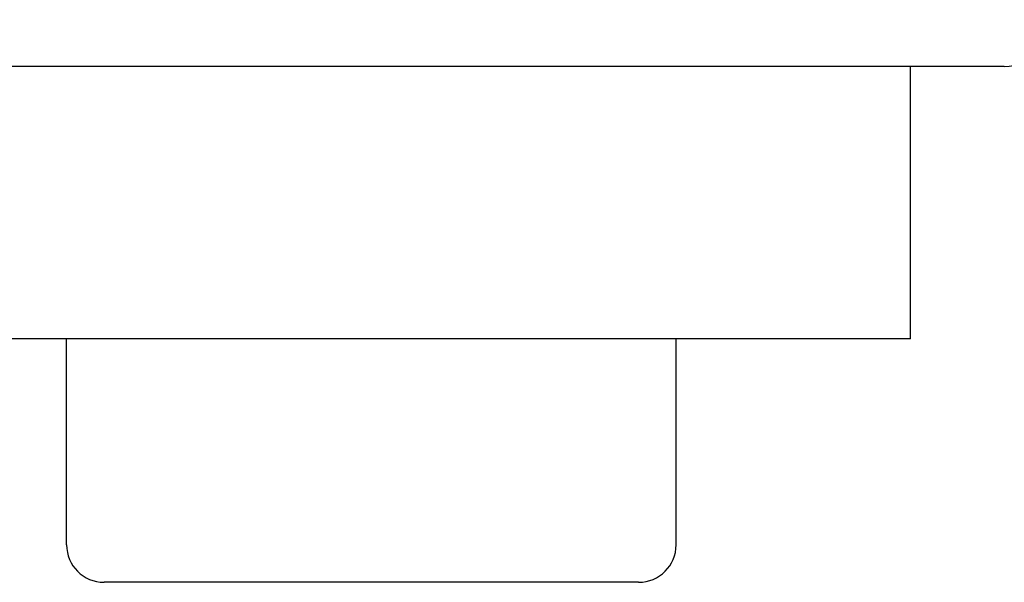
# Model space of a CAD drawing. Extents: x 1107 to 4046, y 937 to 3355.
# Tile 102 of 256: x 2103 to 2124, y 1076 to 1088. Entities that reach past the tile are written whole.
import ezdxf

# ---------------------------------------------------------------- set-up
doc = ezdxf.new("R2010")
doc.units = 0
doc.layers.add('KF_VIDA_L___C_TOP', color=7, linetype='CONTINUOUS')

# ---------------------------------------------------------------- blocks, each defined once
blk = doc.blocks.new('KF_VIDA_L___C_TOP')
at = {"layer": 'KF_VIDA_L___C_TOP'}
for p, q in [((-63, -330), (-86.5, -330)), ((-65, -335.8068), (-65, -330)), ((-65, -335.8068), (-88, -335.8068)), ((-83, -340.2), (-83, -335.8068)), ((-70, -340.2), (-70, -335.8068)), ((-70.8, -341), (-82.2, -341))]:
    blk.add_line(p, q, dxfattribs=at)
for centre, radius, start, end in [((-63, -329), 1, 270, 0), ((-82.2, -340.2), 0.8, 180, 270), ((-70.8, -340.2), 0.8, 270, 0)]:
    blk.add_arc(centre, radius, start, end, dxfattribs=at)

msp = doc.modelspace()

# ---------------------------------------------------------------- block references
at = {"layer": 'KF_VIDA_L___C_TOP'}
msp.add_blockref('KF_VIDA_L___C_TOP', (2186.979, 1416.677), dxfattribs=at)

doc.saveas('drawing.dxf')
